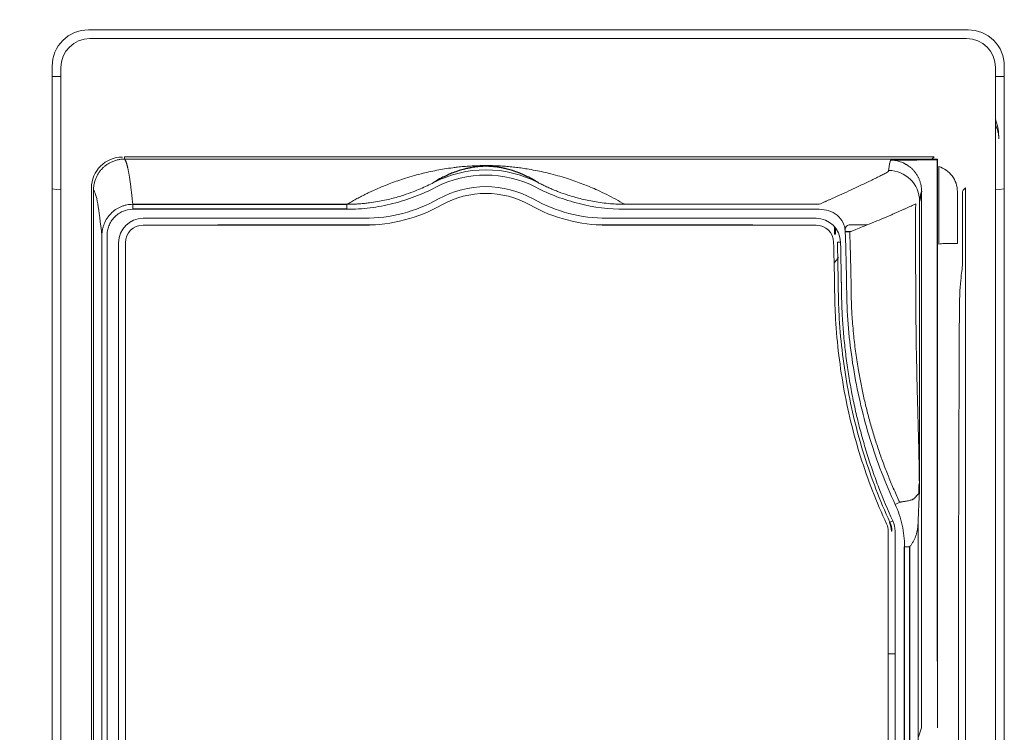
# Paper-space layout '_Front' of a CAD drawing. Header units: millimetres. Extents: x -1506 to 1507, y 5 to 2555.
# Tile 17 of 55: x -987 to -892, y 1036 to 1105. Entities that reach past the tile are written whole.
import ezdxf

# ---------------------------------------------------------------- set-up
doc = ezdxf.new("R2010")
doc.units = ezdxf.units.MM

psp = doc.layouts.new('_Front')

# ---------------------------------------------------------------- linework, layer by layer
at = {"color": 144, "linetype": 'Continuous', "lineweight": 18}
for p, q in [((-980.558, 1104.119), (-895.574, 1104.119)), ((-895.716, 1103.274), (-980.416, 1103.274)), ((-984.057, 977.636), (-984.057, 1100.62)), ((-892.074, 1100.62), (-892.074, 977.636)), ((-983.212, 1100.478), (-983.212, 1093.481)), ((-892.919, 1093.481), (-892.919, 1100.478)), ((-983.212, 1099.614), (-984.057, 1099.614)), ((-892.074, 1099.614), (-892.919, 1099.614)), ((-983.212, 1093.481), (-983.211, 1093.481)), ((-983.212, 1093.403), (-983.212, 977.818)), ((-892.92, 1093.481), (-892.919, 1093.481)), ((-892.919, 977.818), (-892.919, 1093.403)), ((-977.067, 1091.855), (-977.067, 1091.628)), ((-898.838, 1091.855), (-977.067, 1091.855)), ((-899.065, 1091.628), (-977.067, 1091.628)), ((-899.065, 1091.628), (-898.838, 1091.855)), ((-898.557, 1043.119), (-898.557, 1091.542)), ((-898.515, 1091.042), (-898.515, 1036.678)), ((-898.414, 1083.403), (-898.414, 1090.901)), ((-980.266, 1088.828), (-980.266, 989.428)), ((-980.066, 1088.629), (-980.066, 989.627)), ((-900.066, 1036.678), (-900.066, 1088.518)), ((-896.609, 1083.46), (-896.609, 1088.496)), ((-896.109, 1088.496), (-896.109, 1083.46)), ((-895.839, 1088.855), (-896.065, 1088.629)), ((-895.839, 989.4), (-895.839, 1088.855)), ((-976.275, 1086.775), (-976.275, 1087.259)), ((-955.586, 1086.775), (-955.586, 1087.259)), ((-928.746, 1087.259), (-909.953, 1087.259)), ((-909.953, 1086.775), (-928.746, 1086.775)), ((-975.285, 1085.908), (-953.889, 1085.908)), ((-930.443, 1085.908), (-910.254, 1085.908)), ((-953.889, 1085.247), (-975.285, 1085.247)), ((-967.966, 1085.283), (-952.837, 1085.283)), ((-931.495, 1085.283), (-916.366, 1085.283)), ((-910.26, 1085.247), (-930.443, 1085.247)), ((-916.366, 1085.283), (-916.198, 1085.247)), ((-908.466, 1085.089), (-908.466, 1084.378)), ((-908.385, 1084.989), (-908.385, 1084.378)), ((-907.434, 1084.581), (-907.001, 1084.593)), ((-907.423, 1084.628), (-906.918, 1084.628)), ((-907.423, 1084.628), (-907.376, 1084.582)), ((-906.966, 1085.283), (-905.313, 1085.283)), ((-979.259, 1000.125), (-979.259, 1084.207)), ((-978.759, 1084.207), (-978.759, 1000.125)), ((-977.647, 1001.623), (-977.647, 1083.547)), ((-976.985, 1083.547), (-976.985, 1001.623)), ((-908.385, 1084.378), (-908.466, 1084.378)), ((-907.893, 1083.598), (-908.198, 1083.592)), ((-897.884, 1083.46), (-896.609, 1083.46)), ((-902.616, 1058.258), (-902.179, 1058.462)), ((-902.844, 1056.665), (-903.171, 1056.513)), ((-900.411, 1056.377), (-900.411, 994.913)), ((-903.282, 1000.421), (-903.282, 1055.656)), ((-902.985, 1055.672), (-902.93, 1055.672)), ((-902.624, 1055.672), (-902.624, 1000.422)), ((-901.713, 1054.168), (-901.222, 1054.168)), ((-902.624, 1043.811), (-903.282, 1043.811)), ((-898.539, 1043.101), (-898.557, 1043.119)), ((-898.539, 1043.101), (-898.539, 1036.75)), ((-900.358, 1035.8), (-900.066, 1036.678)), ((-898.539, 1036.75), (-898.515, 1036.678))]:
    psp.add_line(p, q, dxfattribs=at)
at = {"color": 7, "linetype": 'Continuous', "lineweight": 25}
for p, q in [((-976.275, 1087.259), (-955.586, 1087.259)), ((-955.586, 1086.775), (-976.275, 1086.775)), ((-901.713, 999.819), (-901.713, 1054.168)), ((-901.222, 1054.168), (-901.222, 999.819))]:
    psp.add_line(p, q, dxfattribs=at)
at = {"color": 144, "linetype": 'Continuous', "lineweight": 18, "flags": 128}
for points in [[(-903.056, 1091.538), (-900.518, 1091.54), (-898.523, 1091.542)], [(-984.057, 1088.759), (-983.631, 1088.685), (-983.212, 1088.645)], [(-892.919, 1088.645), (-892.556, 1088.677), (-892.074, 1088.759)], [(-908.507, 1081.609), (-908.268, 1081.909), (-908.096, 1082.166)]]:
    psp.add_lwpolyline(points, dxfattribs=at)
at = {"color": 144, "linetype": 'Continuous', "lineweight": 18}
for centre, radius, start, end in [((-980.558, 1100.62), 3.499, 89.99701, 180.00299), ((-895.574, 1100.62), 3.499, 359.99701, 90.00299), ((-980.416, 1100.478), 2.797, 90, 180), ((-895.716, 1100.478), 2.797, 0, 90), ((-895.604, 1093.59), 3, 359.99565, 26.50309), ((-980.341, 1093.403), 2.872, 178.43366, 180), ((-895.791, 1093.403), 2.872, 360, 1.56634), ((-977.266, 1088.828), 3, 90, 180), ((-942.166, 1079.628), 10.962, 62.58818, 117.41182), ((-903.249, 1087.536), 2.995, 0.38733, 90.08379), ((-942.166, 1079.628), 10.462, 62.58818, 117.41182), ((-942.166, 1079.628), 9.341, 60.73325, 119.26675), ((-942.166, 1079.628), 8.68, 60.73325, 119.26675), ((-953.889, 1100.547), 14.639, 270, 299.26675), ((-930.443, 1100.547), 14.639, 240.73325, 270), ((-953.889, 1100.547), 15.3, 270, 299.26675), ((-930.443, 1100.547), 15.3, 240.73325, 270), ((-975.285, 1083.547), 2.361, 90, 180), ((-910.254, 1083.547), 2.361, 1.26128, 90), ((-975.285, 1083.547), 1.7, 90, 180), ((-910.26, 1083.547), 1.7, 1.47148, 90), ((-904.982, 1055.656), 1.7, 360, 25.02004), ((-904.985, 1055.672), 2, 0, 24.88139), ((-904.985, 1055.672), 2.056, 360, 24.88139), ((-904.985, 1055.672), 2.361, 360, 24.88139)]:
    psp.add_arc(centre, radius, start, end, dxfattribs=at)
at = {"color": 7, "linetype": 'Continuous', "lineweight": 25}
for points, knots in [([(-967.25, 706.969), (-967.275, 705.1), (-967.322, 701.567), (-967.669, 696.296), (-968.126, 691.526), (-968.646, 687.302), (-969.169, 683.679), (-969.642, 680.738), (-970.047, 678.404), (-970.414, 676.4), (-970.796, 674.405), (-971.233, 672.225), (-971.903, 669.036), (-972.892, 664.644), (-974.319, 658.839), (-976.082, 652.255), (-978.231, 644.862), (-980.82, 636.63), (-984.047, 627.116), (-987.943, 616.465), (-992.43, 605.066), (-997.179, 593.752), (-1002.053, 582.767), (-1007, 572.151), (-1012.852, 560.125), (-1019.581, 546.955), (-1027.121, 532.937), (-1034.022, 520.658), (-1040.207, 510.035), (-1045.638, 500.97), (-1050.734, 492.676), (-1055.634, 484.875), (-1062.029, 474.907), (-1070.038, 462.799), (-1077.355, 452.168), (-1082.245, 445.236), (-1084.653, 441.854), (-1086.937, 438.678), (-1088.97, 435.875), (-1090.642, 433.586), (-1091.937, 431.824), (-1093.032, 430.342), (-1094.384, 428.517), (-1096.39, 425.826), (-1099.275, 421.994), (-1102.986, 417.128), (-1107.537, 411.257), (-1114.394, 402.58), (-1123.227, 391.751), (-1133.706, 379.443), (-1143.885, 367.989), (-1153.73, 357.381), (-1163.201, 347.614), (-1172.233, 338.705), (-1179.328, 332.018), (-1184.546, 327.262), (-1188.013, 324.163), (-1191.326, 321.261), (-1194.293, 318.713), (-1196.541, 316.815), (-1198.084, 315.527), (-1199.297, 314.522), (-1200.77, 313.311), (-1202.75, 311.702), (-1205.268, 309.688), (-1208.757, 306.95), (-1213.314, 303.477), (-1218.749, 299.504), (-1224.346, 295.607), (-1229.734, 292.045), (-1234.843, 288.843), (-1239.676, 285.979), (-1244.233, 283.43), (-1249.165, 280.834), (-1254.356, 278.308), (-1259.658, 275.98), (-1263.64, 274.405), (-1266.452, 273.381), (-1268.301, 272.742), (-1270.305, 272.084), (-1272.871, 271.296), (-1276.379, 270.329), (-1281.441, 269.166), (-1287.371, 268.223), (-1293.502, 267.816), (-1298.662, 267.939), (-1302.719, 268.385), (-1305.86, 268.958), (-1308.241, 269.53), (-1310.222, 270.108), (-1312.118, 270.747), (-1314.315, 271.597), (-1317.112, 272.874), (-1320.331, 274.65), (-1323.646, 276.847), (-1326.677, 279.197), (-1329.373, 281.557), (-1331.664, 283.778), (-1333.5, 285.711), (-1334.899, 287.267), (-1336.072, 288.63), (-1337.221, 290.019), (-1338.386, 291.484), (-1340.316, 294.01), (-1343.017, 297.826), (-1346.454, 303.232), (-1349.98, 309.41), (-1353.571, 316.424), (-1357.195, 324.316), (-1360.831, 333.139), (-1364.433, 342.888), (-1368.501, 355.185), (-1372.782, 370.014), (-1377.077, 387.335), (-1380.923, 405.328), (-1384.349, 423.86), (-1387.705, 444.797), (-1390.863, 468.07), (-1393.732, 493.567), (-1396.159, 519.731), (-1398.163, 546.354), (-1399.775, 573.234), (-1401.008, 599.571), (-1401.916, 625.204), (-1402.618, 652.704), (-1403.088, 682.729), (-1403.246, 715.991), (-1403.083, 750.491), (-1402.596, 786.208), (-1401.788, 823.11), (-1400.661, 861.165), (-1399.246, 899.66), (-1397.563, 938.519), (-1395.634, 977.669), (-1393.438, 1017.705), (-1390.981, 1058.581), (-1388.272, 1100.247), (-1385.14, 1145.236), (-1381.548, 1193.563), (-1377.465, 1245.223), (-1373.098, 1297.606), (-1368.437, 1350.955), (-1363.5, 1405.15), (-1358.293, 1460.26), (-1352.845, 1516.085), (-1347.156, 1572.749), (-1341.25, 1630.136), (-1335.172, 1687.98), (-1329.503, 1741.012), (-1324.316, 1789.001), (-1319.66, 1831.765), (-1315.027, 1874.125), (-1310.452, 1915.907), (-1305.969, 1956.924), (-1302.077, 1992.767), (-1298.771, 2023.502), (-1296.031, 2049.244), (-1293.399, 2074.313), (-1290.892, 2098.632), (-1288.525, 2122.124), (-1286.315, 2144.71), (-1284.411, 2164.915), (-1282.798, 2182.812), (-1281.451, 2198.5), (-1280.246, 2213.43), (-1279.184, 2227.569), (-1278.303, 2240.239), (-1277.577, 2251.529), (-1276.981, 2261.589), (-1276.515, 2270.255), (-1276.157, 2277.629), (-1275.884, 2283.871), (-1275.663, 2289.668), (-1275.494, 2294.991), (-1275.376, 2299.805), (-1275.309, 2304.093), (-1275.297, 2307.749), (-1275.312, 2310.071), (-1275.342, 2311.025), (-1275.345, 2311.136)], [0, 0, 0, 0, 0.002986, 0.005645, 0.007983, 0.009999, 0.011693, 0.013062, 0.014054, 0.014865, 0.015744, 0.0167, 0.017732, 0.0199, 0.022354, 0.025101, 0.028151, 0.031515, 0.035206, 0.039743, 0.044418, 0.048978, 0.053412, 0.057709, 0.061861, 0.068064, 0.073845, 0.079175, 0.083357, 0.087179, 0.090631, 0.093909, 0.097161, 0.103467, 0.10965, 0.111174, 0.11269, 0.114166, 0.115432, 0.116461, 0.117254, 0.117814, 0.118469, 0.11973, 0.121477, 0.123707, 0.126418, 0.129602, 0.135819, 0.14175, 0.147387, 0.152727, 0.157767, 0.162491, 0.166858, 0.168665, 0.170404, 0.172078, 0.173617, 0.174808, 0.175395, 0.175884, 0.176587, 0.177552, 0.178773, 0.180243, 0.182588, 0.185291, 0.187925, 0.190396, 0.192711, 0.194874, 0.196892, 0.19877, 0.201362, 0.203637, 0.205568, 0.206411, 0.207178, 0.207889, 0.208917, 0.210385, 0.212253, 0.215186, 0.217683, 0.219798, 0.22158, 0.222786, 0.223806, 0.22465, 0.225367, 0.226299, 0.227524, 0.229063, 0.23074, 0.232255, 0.233592, 0.234935, 0.235961, 0.23667, 0.237329, 0.238011, 0.238718, 0.23945, 0.241602, 0.243971, 0.246605, 0.249503, 0.252684, 0.25617, 0.25998, 0.264066, 0.270324, 0.276816, 0.283501, 0.290342, 0.297301, 0.306536, 0.31584, 0.325145, 0.335043, 0.344799, 0.354348, 0.363633, 0.372608, 0.384171, 0.39619, 0.408657, 0.421564, 0.434903, 0.448661, 0.462826, 0.476651, 0.490816, 0.505307, 0.520107, 0.535197, 0.55056, 0.568985, 0.58772, 0.606726, 0.625959, 0.64577, 0.665719, 0.685976, 0.706593, 0.727488, 0.748568, 0.769727, 0.785418, 0.801037, 0.816527, 0.83183, 0.846881, 0.861615, 0.871325, 0.880838, 0.890131, 0.899183, 0.907971, 0.916473, 0.924669, 0.930956, 0.937027, 0.942874, 0.948506, 0.953961, 0.958467, 0.962976, 0.96752, 0.970981, 0.974516, 0.978158, 0.981945, 0.985921, 0.990133, 0.994624, 0.999378, 1, 1, 1, 1]), ([(-937.119, 1089.359), (-937.204, 1089.412), (-937.364, 1089.512), (-937.599, 1089.648), (-937.811, 1089.764), (-938.114, 1089.921), (-938.496, 1090.103), (-939.015, 1090.319), (-939.535, 1090.503), (-940.037, 1090.648), (-940.457, 1090.747), (-940.78, 1090.81), (-941.059, 1090.854), (-941.268, 1090.881), (-941.439, 1090.898), (-941.587, 1090.911), (-941.757, 1090.922), (-941.967, 1090.931), (-942.188, 1090.933), (-942.398, 1090.93), (-942.59, 1090.921), (-942.755, 1090.91), (-942.905, 1090.897), (-943.079, 1090.879), (-943.288, 1090.852), (-943.564, 1090.808), (-943.884, 1090.745), (-944.302, 1090.646), (-944.802, 1090.501), (-945.321, 1090.317), (-945.839, 1090.102), (-946.294, 1089.885), (-946.763, 1089.635), (-947.051, 1089.458), (-947.213, 1089.359)], [0, 0, 0, 0, 0.036784, 0.069894, 0.099328, 0.125086, 0.193232, 0.250119, 0.319897, 0.375185, 0.409723, 0.437785, 0.45499, 0.469105, 0.475906, 0.481659, 0.489506, 0.495582, 0.500578, 0.505325, 0.511143, 0.518532, 0.52468, 0.531941, 0.546054, 0.56318, 0.591167, 0.625527, 0.680738, 0.750351, 0.80715, 0.875171, 0.930258, 1, 1, 1, 1]), ([(-900.304, 1059.372), (-900.304, 1059.392), (-900.311, 1059.692), (-900.294, 1059.996), (-900.278, 1060.279)], [0, 0, 0, 0, 0.067897, 1, 1, 1, 1])]:
    psp.add_open_spline(points, degree=3, knots=knots, dxfattribs=at)
at = {"color": 144, "linetype": 'Continuous', "lineweight": 18}
for points, knots in [([(-892.604, 1093.59), (-892.604, 1093.593), (-892.602, 1094.187), (-892.708, 1094.824), (-892.906, 1095.446), (-892.919, 1095.488)], [0, 0, 0, 0, 0.005592, 0.932248, 1, 1, 1, 1]), ([(-977.067, 1091.628), (-977.126, 1091.627), (-977.245, 1091.625), (-977.422, 1091.608), (-977.598, 1091.582), (-977.772, 1091.545), (-977.941, 1091.499), (-978.107, 1091.443), (-978.267, 1091.379), (-978.421, 1091.307), (-978.568, 1091.227), (-978.708, 1091.141), (-978.84, 1091.049), (-978.964, 1090.953), (-979.08, 1090.853), (-979.227, 1090.713), (-979.4, 1090.521), (-979.589, 1090.263), (-979.754, 1089.974), (-979.89, 1089.661), (-979.99, 1089.327), (-980.054, 1088.981), (-980.062, 1088.746), (-980.066, 1088.629)], [0, 0, 0, 0, 0.03779, 0.075618, 0.113392, 0.151016, 0.1884, 0.22545, 0.26208, 0.298205, 0.333746, 0.368629, 0.402787, 0.436157, 0.468687, 0.500327, 0.565268, 0.633264, 0.703852, 0.776473, 0.850497, 0.92524, 1, 1, 1, 1]), ([(-977.067, 1091.628), (-977.057, 1091.617), (-977.038, 1091.596), (-977.01, 1091.552), (-976.981, 1091.501), (-976.954, 1091.442), (-976.926, 1091.375), (-976.899, 1091.3), (-976.872, 1091.219), (-976.846, 1091.131), (-976.82, 1091.036), (-976.795, 1090.936), (-976.769, 1090.829), (-976.745, 1090.718), (-976.72, 1090.601), (-976.696, 1090.479), (-976.672, 1090.352), (-976.649, 1090.221), (-976.626, 1090.086), (-976.603, 1089.947), (-976.581, 1089.805), (-976.559, 1089.66), (-976.538, 1089.511), (-976.516, 1089.36), (-976.496, 1089.207), (-976.475, 1089.051), (-976.455, 1088.894), (-976.435, 1088.734), (-976.416, 1088.573), (-976.397, 1088.411), (-976.379, 1088.248), (-976.36, 1088.084), (-976.343, 1087.92), (-976.325, 1087.755), (-976.308, 1087.59), (-976.291, 1087.425), (-976.28, 1087.314), (-976.275, 1087.259)], [0, 0, 0, 0, 0.036055, 0.071669, 0.106843, 0.141577, 0.175871, 0.209725, 0.243138, 0.276111, 0.308644, 0.340737, 0.37239, 0.403602, 0.434375, 0.464707, 0.494599, 0.524051, 0.553062, 0.581634, 0.609765, 0.637456, 0.664707, 0.691518, 0.717888, 0.743819, 0.769309, 0.794359, 0.818968, 0.843138, 0.866867, 0.890157, 0.913006, 0.935415, 0.957383, 0.978912, 1, 1, 1, 1]), ([(-901.441, 1091.04), (-901.47, 1091.058), (-901.53, 1091.096), (-901.624, 1091.15), (-901.724, 1091.203), (-901.856, 1091.267), (-902.026, 1091.339), (-902.296, 1091.432), (-902.574, 1091.496), (-902.82, 1091.526), (-902.958, 1091.536), (-903.027, 1091.537), (-903.056, 1091.538)], [0, 0, 0, 0, 0.057723, 0.118641, 0.182816, 0.250278, 0.368536, 0.500906, 0.749474, 0.874685, 0.947185, 1, 1, 1, 1]), ([(-898.523, 1091.542), (-898.523, 1091.54), (-898.522, 1091.537), (-898.521, 1091.521), (-898.52, 1091.495), (-898.518, 1091.453), (-898.517, 1091.391), (-898.516, 1091.316), (-898.515, 1091.23), (-898.515, 1091.138), (-898.515, 1091.074), (-898.515, 1091.042)], [0, 0, 0, 0, 0.082682, 0.165791, 0.250673, 0.37436, 0.499878, 0.622536, 0.749283, 0.874505, 1, 1, 1, 1]), ([(-955.586, 1087.259), (-955.442, 1087.343), (-955.156, 1087.51), (-954.722, 1087.751), (-954.286, 1087.983), (-953.848, 1088.205), (-953.408, 1088.418), (-952.642, 1088.772), (-951.566, 1089.222), (-950.064, 1089.753), (-948.547, 1090.193), (-947.205, 1090.494), (-946.159, 1090.68), (-945.493, 1090.779), (-944.864, 1090.855), (-944.312, 1090.911), (-943.654, 1090.961), (-942.933, 1090.996), (-942.113, 1091.008), (-941.301, 1090.992), (-940.591, 1090.955), (-939.944, 1090.904), (-939.347, 1090.842), (-938.75, 1090.766), (-938.089, 1090.666), (-937.09, 1090.487), (-935.742, 1090.181), (-934.236, 1089.743), (-932.745, 1089.214), (-931.524, 1088.703), (-930.47, 1088.203), (-929.599, 1087.752), (-929.032, 1087.424), (-928.746, 1087.259)], [0, 0, 0, 0, 0.0212916, 0.0424125, 0.0633634, 0.0841449, 0.1047577, 0.1252024, 0.1904639, 0.250395, 0.319297, 0.3755922, 0.400588, 0.4255054, 0.4379768, 0.4548258, 0.4694426, 0.485239, 0.5009915, 0.5167551, 0.5325018, 0.5471005, 0.5639009, 0.5806517, 0.5995744, 0.6264143, 0.6824851, 0.7508828, 0.8104827, 0.8753139, 0.9162066, 0.957767, 1, 1, 1, 1]), ([(-909.953, 1087.259), (-909.788, 1087.335), (-909.54, 1087.449), (-909.207, 1087.598), (-908.709, 1087.817), (-907.987, 1088.139), (-907.086, 1088.551), (-906.339, 1088.899), (-905.726, 1089.19), (-905.228, 1089.429), (-904.758, 1089.659), (-904.316, 1089.877), (-903.902, 1090.085), (-903.649, 1090.214), (-903.523, 1090.279)], [0, 0, 0, 0, 0.062527, 0.093791, 0.125053, 0.250041, 0.375205, 0.500066, 0.583469, 0.666788, 0.750062, 0.83333, 0.91663, 1, 1, 1, 1]), ([(-900.066, 1088.518), (-900.067, 1088.573), (-900.068, 1088.682), (-900.082, 1088.844), (-900.104, 1089.003), (-900.133, 1089.157), (-900.17, 1089.306), (-900.212, 1089.449), (-900.261, 1089.586), (-900.314, 1089.715), (-900.371, 1089.838), (-900.458, 1090.006), (-900.586, 1090.216), (-900.769, 1090.456), (-900.975, 1090.676), (-901.198, 1090.873), (-901.361, 1090.985), (-901.441, 1091.04)], [0, 0, 0, 0, 0.055096, 0.109454, 0.162914, 0.215321, 0.266532, 0.316409, 0.364828, 0.411673, 0.456842, 0.500243, 0.60127, 0.70227, 0.802723, 0.902125, 1, 1, 1, 1]), ([(-896.609, 1088.496), (-896.609, 1088.767), (-896.651, 1089.031), (-896.822, 1089.544), (-896.947, 1089.783), (-897.432, 1090.431), (-897.893, 1090.75), (-898.414, 1090.901)], [0, 0, 0, 0, 0.25, 0.25, 0.5, 0.5, 1, 1, 1, 1]), ([(-955.586, 1087.259), (-955.455, 1087.26), (-955.186, 1087.263), (-954.771, 1087.279), (-954.335, 1087.306), (-953.88, 1087.347), (-953.301, 1087.413), (-952.425, 1087.547), (-951.314, 1087.785), (-950.178, 1088.114), (-949.248, 1088.442), (-948.491, 1088.75), (-947.829, 1089.047), (-947.413, 1089.258), (-947.213, 1089.359)], [0, 0, 0, 0, 0.045093, 0.092734, 0.14285, 0.195359, 0.250172, 0.343328, 0.500426, 0.641105, 0.75033, 0.839506, 0.922636, 1, 1, 1, 1]), ([(-937.119, 1089.359), (-937, 1089.298), (-936.758, 1089.174), (-936.381, 1088.994), (-935.984, 1088.815), (-935.566, 1088.637), (-934.981, 1088.406), (-934.147, 1088.111), (-933, 1087.78), (-931.891, 1087.544), (-930.914, 1087.396), (-930.154, 1087.316), (-929.43, 1087.269), (-928.967, 1087.262), (-928.746, 1087.259)], [0, 0, 0, 0, 0.045916, 0.093833, 0.143809, 0.195903, 0.250172, 0.360222, 0.500379, 0.660798, 0.750336, 0.840432, 0.92378, 1, 1, 1, 1]), ([(-979.259, 1084.207), (-979.39, 1085.535), (-979.524, 1086.576), (-979.794, 1088.055), (-979.93, 1088.493), (-980.066, 1088.629)], [0, 0, 0, 0, 0.5, 0.5, 1, 1, 1, 1]), ([(-946.982, 1088.915), (-948.316, 1088.224), (-949.702, 1087.697), (-951.862, 1087.152), (-952.598, 1087.012), (-954.087, 1086.823), (-954.835, 1086.775), (-955.586, 1086.775)], [0, 0, 0, 0, 0.5, 0.5, 0.75, 0.75, 1, 1, 1, 1]), ([(-928.746, 1086.775), (-930.249, 1086.775), (-931.72, 1086.966), (-933.88, 1087.506), (-934.595, 1087.731), (-935.998, 1088.263), (-936.682, 1088.569), (-937.349, 1088.915)], [0, 0, 0, 0, 0.5, 0.5, 0.75, 0.75, 1, 1, 1, 1]), ([(-979.259, 1084.207), (-979.258, 1084.253), (-979.257, 1084.364), (-979.241, 1084.561), (-979.202, 1084.821), (-979.134, 1085.097), (-978.999, 1085.481), (-978.774, 1085.91), (-978.399, 1086.377), (-977.955, 1086.753), (-977.519, 1086.993), (-977.152, 1087.129), (-976.863, 1087.203), (-976.57, 1087.25), (-976.373, 1087.256), (-976.275, 1087.259)], [0, 0, 0, 0, 0.02906, 0.07046, 0.124934, 0.195473, 0.25014, 0.383072, 0.499759, 0.627689, 0.749291, 0.812292, 0.875303, 0.937983, 1, 1, 1, 1]), ([(-900.638, 1087.307), (-900.711, 1087.273), (-900.856, 1087.203), (-901.087, 1087.094), (-901.328, 1086.981), (-901.581, 1086.865), (-901.845, 1086.744), (-902.122, 1086.62), (-902.41, 1086.492), (-902.711, 1086.36), (-903.024, 1086.224), (-903.501, 1086.019), (-904.168, 1085.739), (-904.995, 1085.399), (-905.749, 1085.098), (-906.26, 1084.896), (-906.575, 1084.773), (-906.774, 1084.689), (-906.916, 1084.629), (-907.001, 1084.593)], [0, 0, 0, 0, 0.048181, 0.09674, 0.145687, 0.195028, 0.244772, 0.29493, 0.34551, 0.396522, 0.447978, 0.499888, 0.623934, 0.749913, 0.84992, 0.924954, 0.946396, 0.967838, 1, 1, 1, 1]), ([(-900.278, 1059.486), (-900.278, 1059.492), (-900.277, 1059.506), (-900.277, 1059.536), (-900.277, 1059.574), (-900.277, 1059.622), (-900.277, 1059.689), (-900.277, 1059.782), (-900.278, 1059.909), (-900.279, 1060.095), (-900.282, 1060.398), (-900.286, 1060.774), (-900.293, 1061.338), (-900.305, 1062.042), (-900.325, 1063.059), (-900.351, 1064.184), (-900.381, 1065.341), (-900.416, 1066.61), (-900.456, 1068.101), (-900.516, 1070.421), (-900.578, 1073.28), (-900.623, 1076.768), (-900.639, 1080.007), (-900.642, 1083.569), (-900.64, 1085.895), (-900.638, 1087.307)], [0, 0, 0, 0, 0.001322, 0.002606, 0.003946, 0.005658, 0.007841, 0.01114, 0.015654, 0.021646, 0.031282, 0.048704, 0.06254, 0.092528, 0.125047, 0.172526, 0.21419, 0.250048, 0.309489, 0.375004, 0.499993, 0.617157, 0.750001, 0.848151, 1, 1, 1, 1]), ([(-900.254, 1087.556), (-900.254, 1085.207), (-900.254, 1082.857), (-900.254, 1078.158), (-900.255, 1075.808), (-900.257, 1072.285), (-900.258, 1071.111), (-900.26, 1068.765), (-900.261, 1067.593), (-900.265, 1065.252), (-900.266, 1064.082), (-900.27, 1062.329), (-900.271, 1061.745), (-900.273, 1060.869), (-900.273, 1060.576), (-900.274, 1060.138), (-900.274, 1059.992), (-900.275, 1059.774), (-900.275, 1059.701), (-900.275, 1059.594), (-900.276, 1059.559), (-900.276, 1059.495), (-900.277, 1059.467), (-900.277, 1059.443)], [0, 0, 0, 0, 0.25, 0.25, 0.5, 0.5, 0.625, 0.625, 0.75, 0.75, 0.875, 0.875, 0.9375, 0.9375, 0.96875, 0.96875, 0.984375, 0.984375, 0.992188, 0.992188, 0.996094, 0.996094, 1, 1, 1, 1]), ([(-976.275, 1086.775), (-976.609, 1086.775), (-976.94, 1086.705), (-977.393, 1086.508), (-977.539, 1086.425), (-977.81, 1086.235), (-977.934, 1086.128), (-978.162, 1085.889), (-978.265, 1085.756), (-978.441, 1085.478), (-978.516, 1085.331), (-978.637, 1085.022), (-978.683, 1084.862), (-978.744, 1084.538), (-978.759, 1084.374), (-978.759, 1084.207)], [0, 0, 0, 0, 0.25, 0.25, 0.375, 0.375, 0.5, 0.5, 0.625, 0.625, 0.75, 0.75, 0.875, 0.875, 1, 1, 1, 1]), ([(-907.434, 1084.581), (-907.438, 1084.737), (-907.459, 1084.893), (-907.534, 1085.193), (-907.586, 1085.338), (-907.795, 1085.758), (-907.992, 1085.999), (-908.473, 1086.393), (-908.745, 1086.537), (-909.337, 1086.73), (-909.642, 1086.775), (-909.953, 1086.775)], [0, 0, 0, 0, 0.125, 0.125, 0.25, 0.25, 0.5, 0.5, 0.75, 0.75, 1, 1, 1, 1]), ([(-968.144, 1085.247), (-968.139, 1085.25), (-968.086, 1085.28), (-968.023, 1085.282), (-967.966, 1085.283)], [0, 0, 0, 0, 0.104793, 1, 1, 1, 1]), ([(-907.466, 1084.783), (-907.466, 1084.842), (-907.455, 1084.905), (-907.406, 1085.028), (-907.368, 1085.088), (-907.271, 1085.185), (-907.211, 1085.223), (-907.088, 1085.272), (-907.025, 1085.283), (-906.966, 1085.283)], [0, 0, 0, 0, 0.25, 0.25, 0.5, 0.5, 0.75, 0.75, 1, 1, 1, 1]), ([(-902.616, 1058.258), (-903.573, 1060.312), (-904.376, 1062.409), (-905.696, 1066.68), (-906.214, 1068.854), (-906.779, 1072.174), (-906.932, 1073.29), (-907.165, 1075.543), (-907.246, 1076.671), (-907.299, 1078.366), (-907.304, 1078.931), (-907.321, 1080.061), (-907.332, 1080.626), (-907.371, 1082.321), (-907.4, 1083.451), (-907.434, 1084.581)], [0, 0, 0, 0, 0.25, 0.25, 0.5, 0.5, 0.625, 0.625, 0.75, 0.75, 0.8125, 0.8125, 0.875, 0.875, 1, 1, 1, 1]), ([(-907.001, 1084.593), (-906.985, 1084.034), (-906.952, 1082.916), (-906.911, 1081.239), (-906.875, 1079.561), (-906.862, 1078.207), (-906.823, 1077.147), (-906.777, 1076.354), (-906.711, 1075.472), (-906.601, 1074.299), (-906.429, 1072.864), (-906.189, 1071.31), (-905.923, 1069.872), (-905.643, 1068.552), (-905.328, 1067.245), (-904.979, 1065.951), (-904.598, 1064.67), (-904.182, 1063.401), (-903.733, 1062.146), (-903.25, 1060.904), (-902.736, 1059.674), (-902.365, 1058.866), (-902.179, 1058.462)], [0, 0, 0, 0, 0.062547, 0.125106, 0.18768, 0.250262, 0.276575, 0.306207, 0.339165, 0.37546, 0.43803, 0.500745, 0.551272, 0.601572, 0.65168, 0.701629, 0.751453, 0.80119, 0.850878, 0.900549, 0.950241, 1, 1, 1, 1]), ([(-903.442, 1056.375), (-904.43, 1058.493), (-905.267, 1060.658), (-906.653, 1065.079), (-907.202, 1067.336), (-908.015, 1071.936), (-908.276, 1074.253), (-908.425, 1077.17), (-908.444, 1077.753), (-908.469, 1078.921), (-908.476, 1079.504), (-908.505, 1081.256), (-908.531, 1082.423), (-908.561, 1083.59)], [0, 0, 0, 0, 0.25, 0.25, 0.5, 0.5, 0.75, 0.75, 0.8125, 0.8125, 0.875, 0.875, 1, 1, 1, 1]), ([(-908.198, 1083.592), (-908.173, 1082.438), (-908.15, 1081.283), (-908.122, 1079.552), (-908.114, 1078.975), (-908.089, 1077.816), (-908.07, 1077.235), (-907.921, 1074.333), (-907.657, 1072.03), (-906.844, 1067.456), (-906.298, 1065.208), (-904.925, 1060.805), (-904.099, 1058.647), (-903.121, 1056.537)], [0, 0, 0, 0, 0.125, 0.125, 0.1875, 0.1875, 0.25, 0.25, 0.5, 0.5, 0.75, 0.75, 1, 1, 1, 1]), ([(-907.893, 1083.598), (-907.88, 1082.993), (-907.861, 1082.106), (-907.843, 1081.108), (-907.834, 1080.618), (-907.83, 1080.375), (-907.828, 1080.255), (-907.827, 1080.194), (-907.826, 1080.169), (-907.826, 1080.151), (-907.826, 1080.141), (-907.825, 1080.079), (-907.823, 1079.984), (-907.821, 1079.85), (-907.82, 1079.778), (-907.82, 1079.745), (-907.819, 1079.723), (-907.819, 1079.715), (-907.817, 1079.591), (-907.815, 1079.455), (-907.813, 1079.345), (-907.813, 1079.302), (-907.813, 1079.284), (-907.812, 1079.276), (-907.812, 1079.273), (-907.812, 1079.27), (-907.812, 1079.271), (-907.811, 1079.187), (-907.809, 1079.072), (-907.807, 1078.95), (-907.806, 1078.891), (-907.806, 1078.867), (-907.805, 1078.851), (-907.805, 1078.845), (-907.804, 1078.758), (-907.801, 1078.646), (-907.799, 1078.522), (-907.798, 1078.47), (-907.797, 1078.436), (-907.797, 1078.421), (-907.793, 1078.252), (-907.788, 1078.031), (-907.781, 1077.781), (-907.777, 1077.675), (-907.775, 1077.605), (-907.774, 1077.573), (-907.767, 1077.387), (-907.759, 1077.167), (-907.749, 1076.953), (-907.742, 1076.811), (-907.739, 1076.742), (-907.706, 1076.099), (-907.648, 1075.239), (-907.57, 1074.375), (-907.513, 1073.799), (-907.482, 1073.507), (-907.384, 1072.648), (-907.309, 1072.077), (-907.143, 1070.934), (-907.051, 1070.366), (-906.848, 1069.227), (-906.738, 1068.66), (-906.502, 1067.533), (-906.375, 1066.973), (-906.103, 1065.855), (-905.958, 1065.299), (-905.652, 1064.193), (-905.491, 1063.645), (-905.149, 1062.549), (-904.97, 1062.007), (-904.687, 1061.192), (-904.591, 1060.922), (-904.394, 1060.383), (-904.294, 1060.116), (-903.776, 1058.769), (-903.327, 1057.709), (-902.844, 1056.665)], [0, 0, 0, 0, 0.0625, 0.09375, 0.109375, 0.117187, 0.121094, 0.123047, 0.124023, 0.124023, 0.125, 0.125, 0.132812, 0.136719, 0.138672, 0.139648, 0.139648, 0.140625, 0.140625, 0.148437, 0.152344, 0.154297, 0.155273, 0.155762, 0.156006, 0.156006, 0.15625, 0.15625, 0.164062, 0.167969, 0.169922, 0.170898, 0.170898, 0.171875, 0.171875, 0.179687, 0.183594, 0.185547, 0.185547, 0.1875, 0.1875, 0.203125, 0.210937, 0.214844, 0.214844, 0.21875, 0.21875, 0.234375, 0.242187, 0.242187, 0.25, 0.25, 0.3125, 0.34375, 0.34375, 0.375, 0.375, 0.4375, 0.4375, 0.5, 0.5, 0.5625, 0.5625, 0.625, 0.625, 0.6875, 0.6875, 0.75, 0.75, 0.8125, 0.8125, 0.84375, 0.84375, 0.875, 0.875, 1, 1, 1, 1]), ([(-896.109, 1083.46), (-896.109, 1083.18), (-896.11, 1082.881), (-896.113, 1082.3), (-896.116, 1082.019), (-896.124, 1081.542), (-896.128, 1081.348), (-896.138, 1081.077), (-896.143, 1080.999), (-896.148, 1080.972)], [0, 0, 0, 0, 0.25, 0.25, 0.5, 0.5, 0.75, 0.75, 1, 1, 1, 1]), ([(-896.362, 1078.908), (-896.369, 1078.818), (-896.375, 1078.675), (-896.388, 1078.282), (-896.394, 1078.033), (-896.404, 1077.45), (-896.409, 1077.116), (-896.416, 1076.408), (-896.418, 1076.032), (-896.42, 1075.659)], [0, 0, 0, 0, 0.25, 0.25, 0.5, 0.5, 0.75, 0.75, 1, 1, 1, 1]), ([(-896.42, 1075.659), (-896.45, 1068.982), (-896.473, 1062.17), (-896.503, 1048.433), (-896.511, 1041.51), (-896.511, 1034.614)], [0, 0, 0, 0, 0.5, 0.5, 1, 1, 1, 1]), ([(-902.179, 1058.462), (-902.168, 1058.465), (-902.135, 1058.474), (-902.068, 1058.487), (-901.969, 1058.506), (-901.841, 1058.529), (-901.688, 1058.557), (-901.516, 1058.588), (-901.333, 1058.622), (-901.168, 1058.656), (-901.035, 1058.691), (-900.937, 1058.73), (-900.86, 1058.773), (-900.819, 1058.81), (-900.8, 1058.828)], [0, 0, 0, 0, 0.0175138, 0.052947, 0.106319, 0.1776596, 0.2670183, 0.3744737, 0.5001429, 0.6422309, 0.7498801, 0.843198, 0.9265808, 1, 1, 1, 1]), ([(-900.8, 1058.828), (-900.777, 1058.852), (-900.73, 1058.901), (-900.664, 1058.968), (-900.602, 1059.031), (-900.544, 1059.091), (-900.49, 1059.147), (-900.437, 1059.204), (-900.384, 1059.263), (-900.338, 1059.321), (-900.307, 1059.365), (-900.291, 1059.399), (-900.284, 1059.421), (-900.281, 1059.44), (-900.279, 1059.456), (-900.279, 1059.47), (-900.278, 1059.481), (-900.278, 1059.486)], [0, 0, 0, 0, 0.077546, 0.157373, 0.239502, 0.323955, 0.410753, 0.499914, 0.616521, 0.749945, 0.874965, 0.937474, 0.968728, 0.984336, 0.99217, 0.996278, 1, 1, 1, 1]), ([(-900.277, 1059.443), (-900.278, 1059.416), (-900.278, 1059.395), (-900.28, 1059.358), (-900.281, 1059.341), (-900.283, 1059.292), (-900.284, 1059.262), (-900.288, 1059.173), (-900.291, 1059.116), (-900.3, 1058.944), (-900.305, 1058.829), (-900.322, 1058.478), (-900.334, 1058.236), (-900.367, 1057.485), (-900.39, 1056.949), (-900.411, 1056.377)], [0, 0, 0, 0, 0.015625, 0.015625, 0.03125, 0.03125, 0.0625, 0.0625, 0.125, 0.125, 0.25, 0.25, 0.5, 0.5, 1, 1, 1, 1]), ([(-901.713, 1054.168), (-901.713, 1054.877), (-901.791, 1055.585), (-902.093, 1056.952), (-902.316, 1057.615), (-902.616, 1058.258)], [0, 0, 0, 0, 0.5, 0.5, 1, 1, 1, 1]), ([(-900.411, 1056.377), (-900.414, 1056.334), (-900.419, 1056.246), (-900.43, 1056.117), (-900.444, 1055.987), (-900.463, 1055.855), (-900.496, 1055.674), (-900.551, 1055.44), (-900.639, 1055.172), (-900.753, 1054.903), (-900.865, 1054.686), (-900.967, 1054.513), (-901.047, 1054.387), (-901.129, 1054.272), (-901.191, 1054.203), (-901.222, 1054.168)], [0, 0, 0, 0, 0.044998, 0.092493, 0.142497, 0.195016, 0.250058, 0.366717, 0.499776, 0.617993, 0.749804, 0.81838, 0.874915, 0.93693, 1, 1, 1, 1])]:
    psp.add_open_spline(points, degree=3, knots=knots, dxfattribs=at)
for points in [[(-903.254, 1090.531), (-903.188, 1091.03), (-903.122, 1091.366), (-903.056, 1091.538)], [(-898.557, 1091.614), (-898.73, 1091.619), (-898.902, 1091.623), (-899.075, 1091.628)], [(-898.523, 1091.542), (-898.534, 1091.57), (-898.546, 1091.594), (-898.557, 1091.614)], [(-903.254, 1090.531), (-903.264, 1090.45), (-903.354, 1090.365), (-903.523, 1090.279)], [(-896.065, 1088.629), (-896.08, 1088.595), (-896.094, 1088.551), (-896.109, 1088.496)], [(-898.414, 1083.403), (-898.239, 1083.441), (-898.063, 1083.46), (-897.884, 1083.46)], [(-896.148, 1080.972), (-896.22, 1080.569), (-896.292, 1079.878), (-896.362, 1078.908)]]:
    psp.add_open_spline(points, degree=3, dxfattribs=at)
at = {"color": 7, "linetype": 'Continuous', "lineweight": 25}
psp.add_open_spline([(-900.066, 1088.518), (-900.129, 1088.343), (-900.192, 1088.022), (-900.254, 1087.556)], degree=3, dxfattribs=at)

doc.saveas('drawing.dxf')
